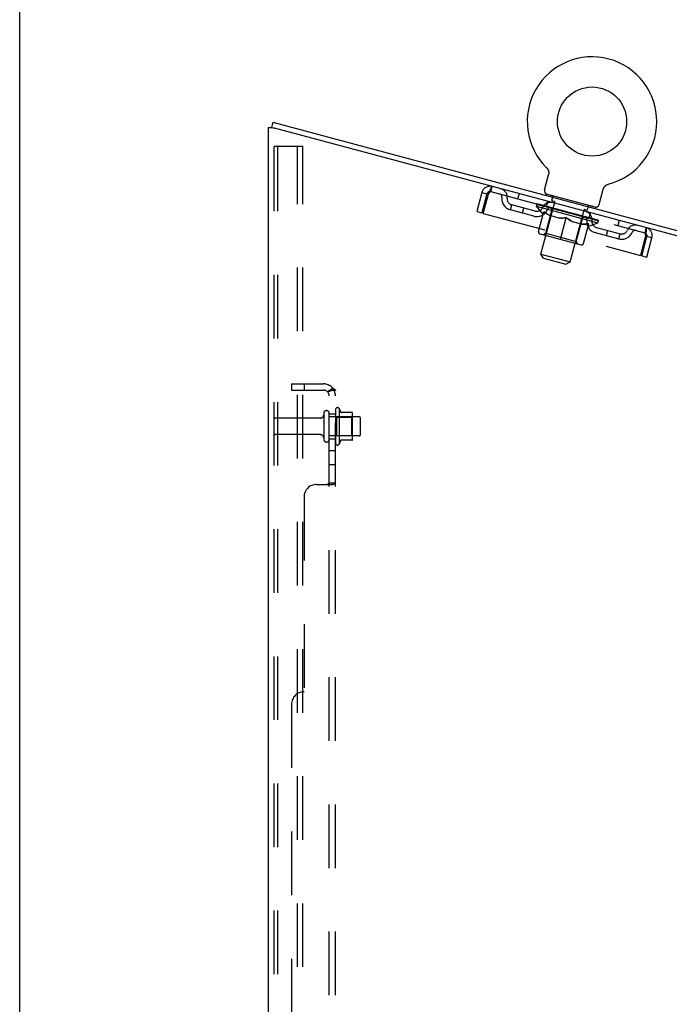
# Model space of a CAD drawing. Header units: inches. Extents: x 0 to 230, y 0 to 149.
# Tile 122 of 256: x 0 to 13, y 94 to 114. Entities that reach past the tile are written whole.
import ezdxf

# ---------------------------------------------------------------- set-up
doc = ezdxf.new("R2010")
doc.units = ezdxf.units.IN
doc.header["$LTSCALE"] = 12.648283
doc.header["$MEASUREMENT"] = 0
doc.linetypes.add('HIDDEN', pattern=[0.2, 0.1, -0.1])
doc.layers.get('0').update_dxf_attribs({"linetype": 'CONTINUOUS'})
doc.layers.add('DEFAULT_2', color=8, linetype='HIDDEN')
doc.layers.add('SUBPANEL', color=7, linetype='CONTINUOUS')

msp = doc.modelspace()

# ---------------------------------------------------------------- linework, layer by layer
at = {"color": 7, "linetype": 'Continuous'}
for p, q in [((0, 0), (0, 148.803)), ((5.001, 111.921), (5.003, 111.921)), ((5.03, 112.021), (5.003, 111.92)), ((5.03, 112.021), (16.883, 108.844)), ((10.475, 111.119), (10.475, 111.119)), ((10.475, 111.119), (10.478, 111.115)), ((10.476, 111.118), (10.477, 111.116)), ((10.478, 111.115), (10.482, 111.111)), ((10.482, 111.111), (10.485, 111.107)), ((10.485, 111.108), (10.488, 111.103)), ((10.488, 111.104), (10.491, 111.099)), ((10.491, 111.099), (10.494, 111.095)), ((10.494, 111.095), (10.497, 111.091)), ((10.497, 111.091), (10.499, 111.086)), ((10.499, 111.087), (10.502, 111.082)), ((10.502, 111.082), (10.504, 111.077)), ((10.504, 111.078), (10.506, 111.073)), ((10.506, 111.073), (10.508, 111.068)), ((10.508, 111.068), (10.51, 111.063)), ((10.51, 111.064), (10.511, 111.059)), ((10.432, 110.676), (10.513, 110.979)), ((10.511, 111.059), (10.513, 111.054)), ((10.513, 111.054), (10.514, 111.049)), ((10.514, 110.983), (10.513, 110.979)), ((10.514, 111.049), (10.515, 111.044)), ((10.515, 111.044), (10.516, 111.039)), ((10.516, 111.039), (10.517, 111.034)), ((10.517, 110.998), (10.516, 110.993)), ((10.517, 111.034), (10.517, 111.029)), ((10.517, 111.029), (10.518, 111.024)), ((10.518, 111.008), (10.517, 111.003)), ((10.517, 111.003), (10.517, 110.998)), ((10.518, 111.024), (10.518, 111.019)), ((10.518, 111.019), (10.518, 111.014)), ((10.518, 111.014), (10.518, 111.008)), ((11.518, 110.384), (11.6, 110.688)), ((11.602, 110.697), (11.604, 110.702)), ((11.604, 110.702), (11.606, 110.706)), ((11.606, 110.706), (11.608, 110.711)), ((11.608, 110.711), (11.61, 110.716)), ((11.61, 110.716), (11.613, 110.72)), ((11.612, 110.72), (11.615, 110.725)), ((11.615, 110.725), (11.618, 110.729)), ((11.618, 110.729), (11.621, 110.733)), ((11.621, 110.733), (11.624, 110.737)), ((11.624, 110.737), (11.627, 110.741)), ((11.627, 110.741), (11.63, 110.745)), ((11.63, 110.745), (11.633, 110.749)), ((11.633, 110.749), (11.637, 110.753)), ((11.637, 110.752), (11.641, 110.756)), ((11.64, 110.756), (11.644, 110.759)), ((11.644, 110.759), (11.648, 110.763)), ((11.648, 110.763), (11.652, 110.766)), ((11.652, 110.766), (11.656, 110.769)), ((11.656, 110.769), (11.661, 110.772)), ((11.661, 110.772), (11.665, 110.774)), ((11.665, 110.774), (11.669, 110.777)), ((11.669, 110.777), (11.674, 110.779)), ((11.674, 110.779), (11.678, 110.781)), ((11.678, 110.781), (11.683, 110.783)), ((11.683, 110.783), (11.688, 110.785)), ((11.688, 110.785), (11.692, 110.787)), ((11.692, 110.787), (11.697, 110.788)), ((11.692, 110.787), (11.694, 110.787)), ((11.697, 110.788), (11.702, 110.79)), ((11.699, 110.789), (11.701, 110.789)), ((11.702, 110.79), (11.702, 110.79)), ((10.474, 110.593), (10.466, 110.564)), ((11.44, 110.334), (10.474, 110.593)), ((11.44, 110.334), (11.432, 110.305))]:
    msp.add_line(p, q, dxfattribs=at)
at = {"color": 3, "linetype": 'Continuous'}
for p, q in [((4.949, 36.952), (4.949, 111.921)), ((4.949, 111.921), (5.001, 111.921)), ((5.001, 111.921), (5.042, 111.91)), ((5.042, 111.91), (5.054, 111.906)), ((5.054, 111.906), (5.066, 111.903)), ((16.856, 108.744), (5.066, 111.903))]:
    msp.add_line(p, q, dxfattribs=at)
at = {"color": 7, "linetype": 'Continuous'}
for points in [[(10.516, 110.993), (10.515, 110.988), (10.514, 110.983)], [(11.6, 110.688), (11.601, 110.692), (11.602, 110.697)], [(11.6, 110.688), (11.601, 110.692), (11.602, 110.697)]]:
    msp.add_lwpolyline(points, dxfattribs=at)
msp.add_circle((11.378, 112.036), 0.688, dxfattribs=at)
for centre, radius, start, end in [((11.378, 112.036), 1.288, 284.5053, 225.4947), ((10.498, 110.658), 0.069, 165, 250), ((11.452, 110.402), 0.069, 260, 345)]:
    msp.add_arc(centre, radius, start, end, dxfattribs=at)
at = {"layer": 'DEFAULT_2', "color": 8, "linetype": 'HIDDEN'}
for p, q in [((5.053, 111.516), (5.053, 37.065)), ((5.074, 111.546), (5.148, 111.546)), ((5.127, 111.516), (5.127, 37.065)), ((5.148, 111.546), (5.629, 111.546)), ((5.525, 37.035), (5.525, 111.546)), ((5.629, 37.035), (5.629, 111.546)), ((10.481, 111.112), (10.482, 111.111)), ((9.366, 110.643), (9.393, 110.744)), ((9.189, 110.626), (9.086, 110.244)), ((9.289, 110.599), (9.187, 110.217)), ((9.189, 110.626), (9.289, 110.599)), ((9.216, 110.209), (9.318, 110.591)), ((9.366, 110.643), (12.424, 109.824)), ((9.926, 110.601), (9.899, 110.5)), ((10.568, 110.568), (10.56, 110.539)), ((10.581, 110.471), (10.602, 110.548)), ((9.754, 110.28), (9.781, 110.38)), ((10.22, 110.155), (9.754, 110.28)), ((10.247, 110.255), (9.781, 110.38)), ((9.995, 110.215), (10.022, 110.315)), ((10.272, 110.352), (10.284, 110.397)), ((10.397, 110.203), (10.272, 110.352)), ((10.272, 110.352), (11.495, 110.024)), ((10.291, 110.389), (10.293, 110.395)), ((10.299, 110.383), (10.3, 110.386)), ((11.487, 110.065), (10.299, 110.383)), ((10.307, 110.381), (10.308, 110.384)), ((10.308, 110.381), (10.309, 110.384)), ((10.319, 110.381), (10.321, 110.388)), ((10.334, 110.374), (10.335, 110.377)), ((10.336, 110.373), (10.336, 110.376)), ((10.362, 109.4), (10.639, 110.435)), ((10.364, 110.369), (10.366, 110.375)), ((10.377, 110.362), (10.378, 110.365)), ((10.38, 110.361), (10.381, 110.365)), ((10.578, 110.311), (10.383, 110.364)), ((10.425, 110.353), (10.427, 110.359)), ((10.426, 110.349), (10.426, 110.352)), ((10.426, 110.349), (10.427, 110.352)), ((10.429, 110.348), (10.43, 110.351)), ((10.436, 110.346), (10.437, 110.35)), ((10.436, 110.346), (10.437, 110.349)), ((10.439, 110.345), (10.44, 110.349)), ((10.443, 110.345), (10.444, 110.348)), ((10.447, 110.343), (10.448, 110.346)), ((10.461, 110.34), (10.461, 110.343)), ((10.473, 110.347), (10.5, 110.447)), ((10.478, 110.335), (10.479, 110.338)), ((10.479, 110.335), (10.48, 110.34)), ((10.498, 110.33), (10.499, 110.333)), ((10.498, 110.33), (10.499, 110.333)), ((10.501, 110.332), (10.502, 110.339)), ((10.509, 110.327), (10.51, 110.33)), ((10.513, 110.326), (10.514, 110.329)), ((10.522, 110.323), (10.523, 110.326)), ((10.533, 110.32), (10.535, 110.327)), ((10.548, 110.316), (10.549, 110.319)), ((10.551, 110.316), (10.552, 110.318)), ((10.577, 110.309), (10.578, 110.311)), ((10.643, 110.294), (10.583, 110.31)), ((10.588, 110.459), (10.646, 110.443)), ((10.588, 110.309), (10.59, 110.315)), ((10.594, 110.304), (10.594, 110.307)), ((10.598, 110.303), (10.599, 110.306)), ((10.604, 110.301), (10.606, 110.309)), ((10.608, 110.3), (10.609, 110.303)), ((10.618, 110.297), (10.619, 110.3)), ((10.642, 110.291), (10.643, 110.294)), ((10.715, 110.275), (10.658, 110.29)), ((10.677, 110.282), (10.677, 110.285)), ((10.684, 110.283), (10.686, 110.29)), ((10.687, 110.279), (10.688, 110.282)), ((10.69, 110.278), (10.692, 110.287)), ((10.692, 110.278), (10.693, 110.281)), ((10.699, 110.276), (10.7, 110.279)), ((10.941, 109.245), (11.218, 110.28)), ((11.216, 110.29), (11.274, 110.275)), ((11.286, 110.282), (11.307, 110.359)), ((11.346, 110.359), (11.339, 110.33)), ((9.086, 110.244), (9.187, 110.217)), ((9.216, 110.209), (12.338, 109.372)), ((10.313, 109.85), (10.418, 110.242)), ((10.397, 110.203), (10.407, 110.201)), ((10.459, 109.814), (10.58, 110.266)), ((10.718, 110.117), (10.544, 110.164)), ((10.714, 110.272), (10.715, 110.275)), ((10.793, 110.254), (10.74, 110.268)), ((10.751, 109.694), (10.866, 110.123)), ((10.752, 110.262), (10.753, 110.265)), ((10.783, 110.256), (10.895, 110.234)), ((10.787, 110.256), (10.789, 110.262)), ((10.787, 110.252), (10.788, 110.255)), ((10.788, 110.255), (10.79, 110.262)), ((10.79, 110.262), (10.789, 110.262)), ((10.791, 110.251), (10.792, 110.255)), ((10.792, 110.251), (10.793, 110.254)), ((10.792, 110.251), (10.793, 110.254)), ((10.873, 110.232), (10.827, 110.245)), ((10.832, 110.24), (10.832, 110.243)), ((10.873, 110.229), (10.874, 110.232)), ((10.89, 110.225), (10.891, 110.228)), ((10.89, 110.225), (10.891, 110.228)), ((10.891, 110.228), (10.891, 110.228)), ((10.894, 110.227), (10.895, 110.234)), ((10.895, 110.223), (10.896, 110.227)), ((10.895, 110.223), (10.896, 110.226)), ((10.896, 110.227), (10.896, 110.226)), ((10.898, 110.226), (10.96, 110.209)), ((10.913, 110.219), (10.914, 110.221)), ((10.929, 110.217), (10.931, 110.222)), ((11.004, 110.197), (10.931, 110.222)), ((10.95, 110.212), (10.951, 110.215)), ((10.954, 110.207), (10.955, 110.21)), ((10.993, 110.197), (10.994, 110.2)), ((10.994, 110.197), (10.995, 110.2)), ((10.995, 110.197), (10.996, 110.2)), ((10.995, 110.2), (11.047, 110.186)), ((10.999, 110.199), (11.001, 110.205)), ((10.999, 110.196), (10.999, 110.199)), ((11, 110.199), (11.002, 110.205)), ((11.001, 110.205), (11.002, 110.205)), ((11.034, 110.186), (11.035, 110.189)), ((11.063, 109.652), (11.185, 110.104)), ((11.072, 110.176), (11.072, 110.179)), ((11.072, 110.179), (11.129, 110.164)), ((11.086, 110.172), (11.087, 110.175)), ((11.094, 110.17), (11.094, 110.173)), ((11.096, 110.169), (11.099, 110.178)), ((11.098, 110.169), (11.099, 110.172)), ((11.103, 110.171), (11.105, 110.177)), ((11.109, 110.166), (11.11, 110.169)), ((11.144, 110.157), (11.145, 110.16)), ((11.145, 110.16), (11.205, 110.144)), ((11.167, 110.15), (11.168, 110.153)), ((11.178, 110.148), (11.179, 110.15)), ((11.182, 110.146), (11.184, 110.155)), ((11.188, 110.145), (11.188, 110.148)), ((11.192, 110.144), (11.193, 110.147)), ((11.2, 110.145), (11.201, 110.152)), ((11.209, 110.139), (11.209, 110.142)), ((11.209, 110.142), (11.404, 110.09)), ((11.235, 110.132), (11.236, 110.135)), ((11.238, 110.131), (11.239, 110.134)), ((11.253, 110.127), (11.255, 110.134)), ((11.264, 110.125), (11.264, 110.127)), ((11.273, 110.122), (11.274, 110.125)), ((11.277, 110.121), (11.278, 110.124)), ((11.287, 110.122), (11.289, 110.128)), ((11.287, 110.118), (11.288, 110.121)), ((11.287, 110.118), (11.288, 110.121)), ((11.307, 110.113), (11.309, 110.118)), ((11.308, 110.113), (11.308, 110.116)), ((11.318, 110.12), (11.345, 110.221)), ((11.325, 110.108), (11.326, 110.111)), ((11.339, 110.104), (11.34, 110.107)), ((11.343, 110.103), (11.344, 110.107)), ((11.346, 110.102), (11.347, 110.106)), ((11.35, 110.102), (11.35, 110.105)), ((11.35, 110.102), (11.35, 110.104)), ((11.357, 110.1), (11.357, 110.103)), ((11.359, 110.099), (11.36, 110.102)), ((11.36, 110.099), (11.361, 110.102)), ((11.362, 110.102), (11.364, 110.108)), ((11.406, 110.086), (11.407, 110.09)), ((11.409, 110.086), (11.409, 110.089)), ((11.423, 110.085), (11.425, 110.092)), ((11.165, 109.998), (10.991, 110.044)), ((11.208, 109.61), (11.313, 110.003)), ((11.302, 109.961), (11.312, 109.958)), ((11.312, 109.958), (11.495, 110.024)), ((11.45, 110.075), (11.451, 110.078)), ((11.452, 110.074), (11.453, 110.077)), ((11.467, 109.928), (11.934, 109.803)), ((11.468, 110.073), (11.47, 110.08)), ((11.477, 110.067), (11.478, 110.07)), ((11.478, 110.067), (11.479, 110.07)), ((11.487, 110.065), (11.488, 110.068)), ((11.495, 110.024), (11.507, 110.07)), ((11.496, 110.066), (11.498, 110.072)), ((11.918, 110.067), (11.892, 109.967)), ((12.451, 109.924), (12.424, 109.824)), ((10.339, 109.805), (11.163, 109.584)), ((10.459, 109.814), (10.41, 109.785)), ((10.459, 109.814), (11.063, 109.652)), ((11.441, 109.828), (11.907, 109.703)), ((11.666, 109.767), (11.692, 109.868)), ((11.907, 109.703), (11.934, 109.803)), ((12.44, 109.754), (12.338, 109.372)), ((12.367, 109.365), (12.469, 109.747)), ((12.467, 109.338), (12.569, 109.72)), ((12.569, 109.72), (12.469, 109.747)), ((11.063, 109.652), (11.091, 109.603)), ((10.41, 109.316), (10.362, 109.4)), ((10.362, 109.4), (10.941, 109.245)), ((10.41, 109.316), (10.857, 109.196)), ((12.367, 109.365), (12.467, 109.338)), ((10.857, 109.196), (10.941, 109.245)), ((6.043, 106.23), (6.043, 105.715)), ((6.153, 105.715), (6.153, 106.23)), ((6.278, 106.307), (6.278, 105.639)), ((6.298, 106.156), (6.278, 106.176)), ((6.348, 106.329), (6.348, 105.617)), ((6.604, 106.25), (6.376, 106.25)), ((6.594, 106.156), (6.614, 106.176)), ((6.614, 105.717), (6.614, 106.229)), ((5.981, 106.138), (5.083, 106.138)), ((6.748, 106.16), (6.153, 106.16)), ((6.298, 106.156), (6.298, 105.789)), ((6.298, 106.156), (6.594, 106.156)), ((6.594, 106.156), (6.594, 105.789)), ((6.778, 105.815), (6.778, 106.13)), ((5.981, 105.808), (5.083, 105.808)), ((6.748, 105.785), (6.153, 105.785)), ((6.298, 105.789), (6.278, 105.769)), ((6.298, 105.789), (6.594, 105.789)), ((6.594, 105.789), (6.614, 105.769)), ((6.604, 105.695), (6.376, 105.695))]:
    msp.add_line(p, q, dxfattribs=at)
for points in [[(5.074, 111.546), (5.069, 111.544), (5.064, 111.542), (5.059, 111.537), (5.056, 111.531), (5.054, 111.524), (5.053, 111.516)], [(5.148, 111.546), (5.142, 111.544), (5.137, 111.542), (5.133, 111.537), (5.13, 111.531), (5.128, 111.524), (5.127, 111.516)], [(9.318, 110.591), (9.325, 110.608), (9.332, 110.626), (9.339, 110.642), (9.346, 110.658), (9.353, 110.674), (9.359, 110.688), (9.365, 110.701), (9.37, 110.712), (9.375, 110.722), (9.38, 110.73), (9.384, 110.736), (9.388, 110.741), (9.391, 110.743), (9.393, 110.744)], [(9.318, 110.591), (9.322, 110.597), (9.326, 110.603), (9.33, 110.609), (9.334, 110.615), (9.338, 110.62), (9.342, 110.625), (9.346, 110.63), (9.349, 110.634), (9.352, 110.637), (9.356, 110.64), (9.359, 110.642), (9.361, 110.643), (9.364, 110.643), (9.366, 110.643)], [(10.418, 110.242), (10.44, 110.226), (10.463, 110.211), (10.485, 110.197), (10.507, 110.184), (10.529, 110.172), (10.552, 110.162)], [(10.544, 110.164), (10.523, 110.174), (10.502, 110.186), (10.481, 110.198), (10.46, 110.212), (10.439, 110.226), (10.418, 110.242)], [(10.709, 110.12), (10.734, 110.118), (10.759, 110.117), (10.785, 110.117), (10.811, 110.118), (10.838, 110.12), (10.866, 110.123)], [(10.865, 110.121), (10.839, 110.118), (10.814, 110.116), (10.789, 110.115), (10.765, 110.115), (10.741, 110.116), (10.718, 110.117)], [(10.991, 110.044), (10.97, 110.055), (10.949, 110.066), (10.928, 110.078), (10.907, 110.092), (10.886, 110.106), (10.865, 110.121)], [(10.866, 110.123), (10.888, 110.106), (10.911, 110.091), (10.933, 110.077), (10.955, 110.064), (10.978, 110.052), (11, 110.042)], [(11.157, 109.999), (11.182, 109.997), (11.208, 109.997), (11.233, 109.997), (11.259, 109.998), (11.286, 110), (11.313, 110.003)], [(11.313, 110.002), (11.287, 109.999), (11.261, 109.997), (11.237, 109.996), (11.212, 109.995), (11.188, 109.996), (11.165, 109.998)], [(12.451, 109.924), (12.453, 109.923), (12.455, 109.919), (12.456, 109.913), (12.456, 109.906), (12.456, 109.896), (12.456, 109.885), (12.455, 109.873), (12.453, 109.859), (12.452, 109.843), (12.45, 109.827), (12.447, 109.81), (12.445, 109.792), (12.443, 109.773), (12.44, 109.754)], [(12.424, 109.824), (12.427, 109.823), (12.429, 109.821), (12.43, 109.819), (12.432, 109.815), (12.433, 109.811), (12.435, 109.807), (12.436, 109.802), (12.437, 109.796), (12.437, 109.79), (12.438, 109.783), (12.439, 109.776), (12.439, 109.769), (12.44, 109.762), (12.44, 109.754)]]:
    msp.add_lwpolyline(points, dxfattribs=at)
for centre, radius, start, end in [((9.35, 110.582), 0.167, 75, 165), ((9.523, 110.536), 0.167, 353.0716, 75), ((9.35, 110.582), 0.063, 75, 165), ((9.524, 110.536), 0.0625, 352.9863, 75), ((9.813, 110.501), 0.229, 172.9863, 255), ((9.813, 110.501), 0.125, 173.0716, 255), ((10.498, 110.658), 0.069, 250, 255), ((10.592, 110.551), 0.01, 345, 75), ((10.28, 110.376), 0.229, 255, 337.0137), ((10.28, 110.376), 0.125, 255, 336.9284), ((10.548, 110.261), 0.167, 75, 156.9284), ((10.548, 110.262), 0.0625, 75, 157.0137), ((10.542, 110.277), 0.0398, 345, 75), ((10.591, 110.468), 0.01, 165, 255), ((10.629, 110.437), 0.01, 345, 75), ((11.228, 110.277), 0.01, 75, 165), ((11.277, 110.285), 0.01, 255, 345), ((11.317, 110.357), 0.01, 75, 165), ((11.452, 110.402), 0.069, 255, 260), ((11.223, 110.094), 0.0398, 75, 165), ((11.21, 110.084), 0.0625, 352.9863, 75), ((11.21, 110.084), 0.167, 353.0716, 75), ((11.5, 110.049), 0.229, 172.9863, 255), ((11.5, 110.049), 0.125, 173.0716, 255), ((12.235, 109.809), 0.167, 75, 156.9284), ((12.408, 109.763), 0.167, 345, 75), ((10.349, 109.84), 0.0371, 165, 255), ((11.966, 109.924), 0.229, 255, 337.0137), ((11.966, 109.924), 0.125, 255, 336.9284), ((12.235, 109.81), 0.0625, 75, 157.0137), ((12.408, 109.763), 0.063, 345, 75), ((11.172, 109.62), 0.0371, 255, 345), ((5.981, 106.2), 0.0625, 270, 360), ((6.098, 106.23), 0.055, 0, 180), ((6.317, 106.307), 0.0384, 34.4497, 180), ((5.748, 105.973), 0.698, 23.9679, 30.6631), ((6.395, 106.26), 0.01, 203.9679, 270), ((6.604, 106.24), 0.01, 5.1938, 90), ((6.473, 106.229), 0.141, 0, 5.2081), ((5.083, 106.108), 0.03, 90, 180), ((6.748, 106.13), 0.03, 0, 90), ((5.083, 105.838), 0.03, 180, 270), ((5.981, 105.745), 0.0625, 0, 90), ((6.748, 105.815), 0.03, 270, 360), ((6.098, 105.715), 0.055, 180, 360), ((6.317, 105.639), 0.0384, 180, 325.5503), ((5.748, 105.973), 0.698, 329.3369, 336.0321), ((6.395, 105.685), 0.01, 90, 156.0321), ((6.604, 105.705), 0.01, 270, 354.8062), ((6.473, 105.717), 0.141, 354.7919, 360)]:
    msp.add_arc(centre, radius, start, end, dxfattribs=at)
for centre, major_axis, ratio, start_param, end_param in [((10.895, 110.234), (0.613, -0.157), 0.05963, 2.96643, 3.140963), ((10.26, 110.385), (0.192, -0.049), 0.05963, 1.376596, 1.469874), ((10.895, 110.234), (0.612, -0.164), 0.060556, 3.141593, 3.316126), ((10.261, 110.391), (0.191, -0.051), 0.060556, 0.430652, 1.470503), ((10.302, 110.373), (0.191, -0.051), 0.060556, 1.551758, 1.645036), ((10.236, 110.391), (0.192, -0.047), 0.05688, 1.20151, 1.294789), ((10.895, 110.234), (0.615, -0.151), 0.05688, 2.791345, 2.965878), ((10.304, 110.38), (0.191, -0.053), 0.05963, 0.605815, 1.645666), ((10.238, 110.397), (0.192, -0.049), 0.05963, 0.25549, 1.295341), ((10.895, 110.234), (0.61, -0.17), 0.05963, -2.96643, -2.791898), ((10.304, 110.375), (0.159, -0.041), 0.05963, 1.065228, 1.614276), ((10.285, 110.38), (0.16, -0.039), 0.05688, 0.890143, 1.43919), ((10.341, 110.365), (0.159, -0.043), 0.060556, 1.240391, 1.789438), ((10.363, 110.357), (0.191, -0.053), 0.05963, 1.72692, 1.820198), ((10.233, 110.392), (0.193, -0.045), 0.052395, 1.026568, 1.119847), ((10.895, 110.234), (0.617, -0.145), 0.052395, 2.616403, 2.790936), ((10.365, 110.363), (0.19, -0.055), 0.05688, 0.7809, 1.820751), ((10.234, 110.398), (0.192, -0.047), 0.05688, 0.080405, 1.120256), ((10.895, 110.234), (0.608, -0.177), 0.05688, -2.791345, -2.616812), ((10.284, 110.38), (0.16, -0.038), 0.052395, 0.715201, 1.264248), ((10.395, 110.351), (0.158, -0.044), 0.05963, 1.415553, 1.9646), ((10.439, 110.336), (0.19, -0.055), 0.05688, 1.902006, 1.995284), ((10.249, 110.387), (0.193, -0.044), 0.046319, 0.851819, 0.945098), ((10.895, 110.234), (0.618, -0.14), 0.046319, 2.441654, 2.616187), ((10.441, 110.343), (0.19, -0.057), 0.052395, 0.955842, 1.995693), ((10.895, 110.234), (0.607, -0.182), 0.052395, -2.616403, -2.44187), ((10.251, 110.394), (0.193, -0.045), 0.052395, -0.094537, 0.945314), ((10.302, 110.376), (0.16, -0.036), 0.046319, 0.540452, 1.089499), ((10.463, 110.332), (0.158, -0.046), 0.05688, 1.590638, 2.139686), ((10.53, 110.312), (0.19, -0.057), 0.052395, 2.076947, 2.170226), ((10.285, 110.378), (0.194, -0.042), 0.038841, 0.677289, 0.770567), ((10.895, 110.234), (0.619, -0.135), 0.038841, 2.267123, 2.441656), ((10.531, 110.319), (0.189, -0.059), 0.046319, 1.130591, 2.170442), ((10.895, 110.234), (0.605, -0.188), 0.046319, -2.441654, -2.267121), ((10.287, 110.384), (0.193, -0.044), 0.046319, -0.269286, 0.770565), ((10.338, 110.366), (0.161, -0.035), 0.038841, 0.365921, 0.914969), ((10.545, 110.31), (0.157, -0.047), 0.052395, 1.76558, 2.314627), ((10.631, 110.285), (0.189, -0.059), 0.046319, 2.251696, 2.344975), ((10.339, 110.363), (0.194, -0.041), 0.030195, 0.502975, 0.596254), ((10.895, 110.234), (0.62, -0.132), 0.030195, 2.09281, 2.267343), ((10.633, 110.292), (0.189, -0.06), 0.038841, 1.305122, 2.344973), ((10.341, 110.37), (0.194, -0.042), 0.038841, -0.443817, 0.596034), ((10.895, 110.234), (0.604, -0.192), 0.038841, -2.267123, -2.092591), ((10.39, 110.352), (0.161, -0.034), 0.030195, 0.191608, 0.740655), ((10.637, 110.286), (0.157, -0.049), 0.046319, 1.940329, 2.489376), ((10.412, 110.351), (0.194, -0.041), 0.030195, -0.61813, 0.421721), ((10.74, 110.256), (0.189, -0.06), 0.038841, 2.426227, 2.519505), ((10.41, 110.344), (0.194, -0.04), 0.020645, 0.328852, 0.422131), ((10.895, 110.234), (0.621, -0.129), 0.020645, 1.918687, 2.09322), ((10.742, 110.262), (0.189, -0.061), 0.030195, 1.479435, 2.519286), ((10.895, 110.234), (0.603, -0.196), 0.030195, -2.09281, -1.918277), ((10.458, 110.334), (0.161, -0.033), 0.020645, 0.017485, 0.566532), ((10.737, 110.259), (0.157, -0.05), 0.038841, 2.11486, 2.663907), ((10.498, 110.328), (0.194, -0.04), 0.020645, -0.792253, 0.247598), ((10.854, 110.225), (0.189, -0.061), 0.030195, 2.60054, 2.693819), ((10.496, 110.321), (0.194, -0.04), 0.010478, 0.154869, 0.248148), ((10.895, 110.234), (0.621, -0.127), 0.010478, 1.744704, 1.919237), ((10.856, 110.232), (0.188, -0.062), 0.020645, 1.653558, 2.693409), ((10.895, 110.234), (0.602, -0.199), 0.020645, -1.918687, -1.744154), ((10.539, 110.312), (0.161, -0.033), 0.010478, 6.126688, 6.675735), ((10.842, 110.231), (0.156, -0.051), 0.030195, 2.289173, 2.83822), ((10.595, 110.302), (0.194, -0.04), 0.010478, -0.966236, -0.000846), ((10.969, 110.195), (0.188, -0.062), 0.020645, 2.774664, 2.867942), ((10.97, 110.201), (0.188, -0.063), 0.010478, 1.827541, 2.867392), ((10.895, 110.234), (0.602, -0.2), 0.010478, 4.538481, 4.720178), ((10.948, 110.203), (0.156, -0.052), 0.020645, 2.463296, 3.012344), ((10.814, 110.243), (0.194, -0.04), 0.010478, 0.274201, 1.314052), ((10.73, 110.261), (0.161, -0.033), 0.010478, -0.000483, 0.504314), ((10.7, 110.267), (0.194, -0.04), 0.010478, 0.099668, 0.192946), ((10.895, 110.234), (0.621, -0.127), 0.010478, -1.571421, -1.396888), ((11.052, 110.175), (0.156, -0.052), 0.010478, 2.637279, 3.14189), ((11.081, 110.165), (0.188, -0.063), 0.010478, 2.74231, 2.948646), ((10.929, 110.212), (0.194, -0.04), 0.020645, 0.448184, 1.488034), ((10.834, 110.233), (0.161, -0.033), 0.020645, 0.129249, 0.678296), ((10.813, 110.236), (0.194, -0.04), 0.020645, 0.273651, 0.366929), ((10.895, 110.234), (0.621, -0.129), 0.020645, -1.397439, -1.222906), ((11.189, 110.142), (0.188, -0.063), 0.010478, -3.140747, -2.175357), ((10.895, 110.234), (0.602, -0.2), 0.010478, 1.222355, 1.396888), ((11.043, 110.182), (0.194, -0.041), 0.030195, 0.622307, 1.662158), ((10.941, 110.205), (0.161, -0.034), 0.030195, 0.303372, 0.852419), ((11.243, 110.123), (0.156, -0.052), 0.010478, 2.749043, 3.29809), ((11.287, 110.116), (0.188, -0.062), 0.020645, 2.893995, 3.933846), ((10.927, 110.206), (0.194, -0.041), 0.030195, 0.447774, 0.541052), ((11.285, 110.11), (0.188, -0.063), 0.010478, 2.893445, 2.986723), ((10.895, 110.234), (0.62, -0.132), 0.030195, -1.223315, -1.048783), ((11.152, 110.152), (0.194, -0.042), 0.038841, 0.79662, 1.836471), ((10.895, 110.234), (0.602, -0.199), 0.020645, 1.048373, 1.222906), ((11.045, 110.176), (0.161, -0.035), 0.038841, 0.477686, 1.026733), ((11.324, 110.102), (0.156, -0.052), 0.020645, 2.57506, 3.124108), ((11.373, 110.093), (0.189, -0.061), 0.030195, 2.719872, 3.759723), ((11.253, 110.125), (0.193, -0.044), 0.046319, 0.971151, 2.011002), ((11.041, 110.175), (0.194, -0.042), 0.038841, 0.622087, 0.715366), ((11.371, 110.087), (0.188, -0.062), 0.020645, 2.719462, 2.812741), ((10.895, 110.234), (0.619, -0.135), 0.038841, -1.049002, -0.874469), ((10.895, 110.234), (0.603, -0.196), 0.030195, 0.87425, 1.048783), ((11.145, 110.15), (0.16, -0.036), 0.046319, 0.652216, 1.201263), ((11.343, 110.101), (0.193, -0.045), 0.052395, 1.1459, 2.185751), ((11.392, 110.084), (0.156, -0.051), 0.030195, 2.400937, 2.949985), ((11.444, 110.074), (0.189, -0.06), 0.038841, 2.545558, 3.585409), ((11.237, 110.125), (0.16, -0.038), 0.052395, 0.826965, 1.376012), ((11.15, 110.146), (0.193, -0.044), 0.046319, 0.796618, 0.889896), ((11.442, 110.068), (0.189, -0.061), 0.030195, 2.545339, 2.638617), ((11.42, 110.081), (0.192, -0.047), 0.05688, 1.320842, 2.360692), ((10.895, 110.234), (0.618, -0.14), 0.046319, -0.874471, -0.699939), ((10.895, 110.234), (0.604, -0.192), 0.038841, 0.699936, 0.874469), ((11.498, 110.06), (0.189, -0.059), 0.046319, 2.371028, 3.410879), ((11.444, 110.069), (0.157, -0.05), 0.038841, 2.226624, 2.775671), ((11.319, 110.103), (0.16, -0.039), 0.05688, 1.001907, 1.550954), ((11.481, 110.064), (0.192, -0.049), 0.05963, 1.495927, 2.535778), ((11.534, 110.05), (0.19, -0.057), 0.052395, 2.196279, 3.23613), ((11.251, 110.119), (0.193, -0.045), 0.052395, 0.971367, 1.064645), ((11.48, 110.06), (0.157, -0.049), 0.046319, 2.052093, 2.601141), ((11.496, 110.053), (0.189, -0.06), 0.038841, 2.371026, 2.464304), ((11.523, 110.053), (0.191, -0.051), 0.060556, 1.671089, 2.71094), ((11.55, 110.046), (0.19, -0.055), 0.05688, 2.021337, 3.061188), ((10.895, 110.234), (0.617, -0.145), 0.052395, -0.699723, -0.52519), ((11.547, 110.047), (0.191, -0.053), 0.05963, 1.846251, 2.886102), ((10.895, 110.234), (0.605, -0.188), 0.046319, 0.525406, 0.699939), ((11.388, 110.085), (0.159, -0.041), 0.05963, 1.176993, 1.72604), ((11.498, 110.055), (0.157, -0.047), 0.052395, 1.877344, 2.426392), ((11.441, 110.07), (0.159, -0.043), 0.060556, 1.352155, 1.901202), ((11.497, 110.055), (0.158, -0.046), 0.05688, 1.702402, 2.25145), ((11.478, 110.06), (0.158, -0.044), 0.05963, 1.527317, 2.076364), ((11.342, 110.095), (0.192, -0.047), 0.05688, 1.146309, 1.239587), ((11.532, 110.044), (0.189, -0.059), 0.046319, 2.196495, 2.289773), ((10.895, 110.234), (0.615, -0.151), 0.05688, -0.524781, -0.350248), ((10.895, 110.234), (0.607, -0.182), 0.052395, 0.350657, 0.52519), ((11.418, 110.074), (0.192, -0.049), 0.05963, 1.321394, 1.414673), ((11.549, 110.039), (0.19, -0.057), 0.052395, 2.021746, 2.115024), ((10.895, 110.234), (0.613, -0.157), 0.05963, -0.349695, -0.175162), ((10.895, 110.234), (0.608, -0.177), 0.05688, 0.175715, 0.350248), ((11.479, 110.058), (0.191, -0.051), 0.060556, 1.496556, 1.589835), ((11.545, 110.04), (0.19, -0.055), 0.05688, 1.846804, 1.940083), ((11.521, 110.047), (0.191, -0.053), 0.05963, 1.671719, 1.764997), ((10.895, 110.234), (0.612, -0.164), 0.060556, -0.174533, 0), ((10.895, 110.234), (0.61, -0.17), 0.05963, 0.000629, 0.175162)]:
    msp.add_ellipse(centre, major_axis=major_axis, ratio=ratio, start_param=start_param, end_param=end_param, dxfattribs=at)
at = {"layer": 'SUBPANEL', "color": 8, "linetype": 'HIDDEN'}
for p, q in [((5.403, 106.817), (5.403, 106.692)), ((5.403, 106.817), (6.041, 106.817)), ((5.653, 106.817), (5.653, 106.692)), ((5.403, 106.692), (6.041, 106.692)), ((6.224, 106.73), (6.128, 106.651)), ((6.153, 39.004), (6.153, 106.692)), ((6.153, 106.692), (6.278, 106.692)), ((6.21, 106.692), (6.209, 106.692)), ((6.278, 39.004), (6.278, 106.692)), ((6.153, 106.223), (6.278, 106.223)), ((6.153, 105.723), (6.278, 105.723)), ((6.153, 105.495), (6.278, 105.495)), ((6.153, 105.214), (6.278, 105.214)), ((5.903, 104.817), (6.224, 104.817)), ((6.139, 104.836), (6.143, 104.839)), ((6.153, 104.852), (6.278, 104.852)), ((6.236, 104.824), (6.24, 104.825)), ((6.24, 104.825), (6.244, 104.827)), ((6.278, 104.85), (6.278, 104.852)), ((5.653, 104.567), (5.653, 100.692)), ((5.403, 100.442), (5.403, 45.254))]:
    msp.add_line(p, q, dxfattribs=at)
for points in [[(6.128, 106.651), (6.127, 106.651), (6.127, 106.652), (6.127, 106.653), (6.128, 106.654), (6.128, 106.655), (6.129, 106.656), (6.13, 106.658), (6.131, 106.659), (6.132, 106.661), (6.134, 106.662), (6.135, 106.664)], [(6.135, 106.664), (6.139, 106.668), (6.141, 106.67), (6.143, 106.672), (6.145, 106.675), (6.146, 106.677), (6.148, 106.679), (6.15, 106.682), (6.151, 106.684), (6.152, 106.686), (6.153, 106.688), (6.153, 106.69), (6.153, 106.692)], [(6.149, 106.669), (6.149, 106.669), (6.149, 106.669), (6.15, 106.669), (6.15, 106.669), (6.15, 106.669), (6.151, 106.67), (6.151, 106.67), (6.152, 106.67), (6.153, 106.671), (6.153, 106.671), (6.154, 106.671), (6.154, 106.672), (6.155, 106.672), (6.156, 106.672), (6.156, 106.673), (6.157, 106.673), (6.158, 106.674), (6.159, 106.674), (6.159, 106.674), (6.16, 106.675), (6.161, 106.675), (6.162, 106.675), (6.162, 106.676), (6.163, 106.676), (6.164, 106.677), (6.165, 106.677), (6.166, 106.677), (6.166, 106.678), (6.167, 106.678), (6.168, 106.678), (6.169, 106.679), (6.17, 106.679), (6.171, 106.68), (6.172, 106.68), (6.173, 106.68), (6.174, 106.681), (6.175, 106.681), (6.176, 106.682), (6.177, 106.682), (6.178, 106.682), (6.179, 106.683), (6.18, 106.683), (6.181, 106.684), (6.182, 106.684), (6.183, 106.684), (6.184, 106.685), (6.185, 106.685), (6.187, 106.685), (6.188, 106.686), (6.189, 106.686), (6.19, 106.687), (6.191, 106.687), (6.192, 106.687), (6.193, 106.688), (6.195, 106.688), (6.196, 106.688), (6.197, 106.688), (6.198, 106.689), (6.199, 106.689), (6.2, 106.689), (6.201, 106.69), (6.202, 106.69), (6.203, 106.69), (6.204, 106.69), (6.205, 106.69), (6.206, 106.691), (6.207, 106.691), (6.207, 106.691), (6.208, 106.691), (6.209, 106.691), (6.21, 106.691), (6.211, 106.692), (6.212, 106.692), (6.212, 106.692), (6.212, 106.692), (6.213, 106.692)], [(6.153, 106.672), (6.153, 106.671), (6.152, 106.671), (6.152, 106.671), (6.151, 106.67), (6.151, 106.67), (6.15, 106.67), (6.15, 106.669), (6.15, 106.669), (6.149, 106.669), (6.149, 106.669), (6.149, 106.669)], [(6.213, 106.692), (6.213, 106.692), (6.213, 106.692), (6.213, 106.692), (6.213, 106.692), (6.213, 106.692), (6.212, 106.692), (6.212, 106.692), (6.211, 106.692), (6.211, 106.692), (6.21, 106.692)], [(6.224, 106.73), (6.227, 106.728), (6.229, 106.725), (6.232, 106.723), (6.236, 106.721), (6.24, 106.719), (6.244, 106.717), (6.248, 106.715), (6.255, 106.712)], [(6.255, 106.712), (6.259, 106.71), (6.262, 106.709), (6.266, 106.707), (6.269, 106.705), (6.272, 106.703), (6.274, 106.701), (6.276, 106.699), (6.277, 106.697), (6.278, 106.695), (6.278, 106.693), (6.278, 106.692)], [(6.128, 104.817), (6.127, 104.818), (6.127, 104.82), (6.127, 104.822), (6.128, 104.823), (6.128, 104.825), (6.129, 104.827), (6.13, 104.828), (6.131, 104.83), (6.132, 104.831), (6.134, 104.832), (6.135, 104.834), (6.137, 104.835)], [(6.128, 104.817), (6.127, 104.818), (6.127, 104.82), (6.127, 104.822), (6.128, 104.823), (6.128, 104.825)], [(6.13, 104.828), (6.131, 104.83), (6.132, 104.831), (6.134, 104.832), (6.135, 104.834), (6.137, 104.835), (6.139, 104.836)], [(6.143, 104.839), (6.145, 104.84), (6.146, 104.842), (6.148, 104.843), (6.15, 104.845)], [(6.146, 104.842), (6.148, 104.843), (6.15, 104.845), (6.151, 104.846), (6.152, 104.848), (6.153, 104.849), (6.153, 104.851), (6.153, 104.852)], [(6.152, 104.848), (6.153, 104.849), (6.153, 104.851), (6.153, 104.852)], [(6.224, 104.817), (6.227, 104.818), (6.229, 104.82), (6.232, 104.822), (6.236, 104.824)], [(6.227, 104.818), (6.229, 104.82), (6.232, 104.822)], [(6.244, 104.827), (6.251, 104.83), (6.255, 104.832), (6.259, 104.834)], [(6.259, 104.834), (6.262, 104.835), (6.266, 104.837), (6.269, 104.839), (6.272, 104.841), (6.274, 104.843), (6.276, 104.845)], [(6.266, 104.837), (6.269, 104.839), (6.272, 104.841), (6.274, 104.843), (6.276, 104.845), (6.277, 104.847), (6.278, 104.849), (6.278, 104.85), (6.278, 104.852)]]:
    msp.add_lwpolyline(points, dxfattribs=at)
for centre, radius, start, end in [((6.041, 106.58), 0.237, 0, 90), ((6.041, 106.58), 0.112, 0, 90), ((5.903, 104.567), 0.25, 90, 180), ((5.653, 100.442), 0.25, 90, 180)]:
    msp.add_arc(centre, radius, start, end, dxfattribs=at)

doc.saveas('drawing.dxf')
